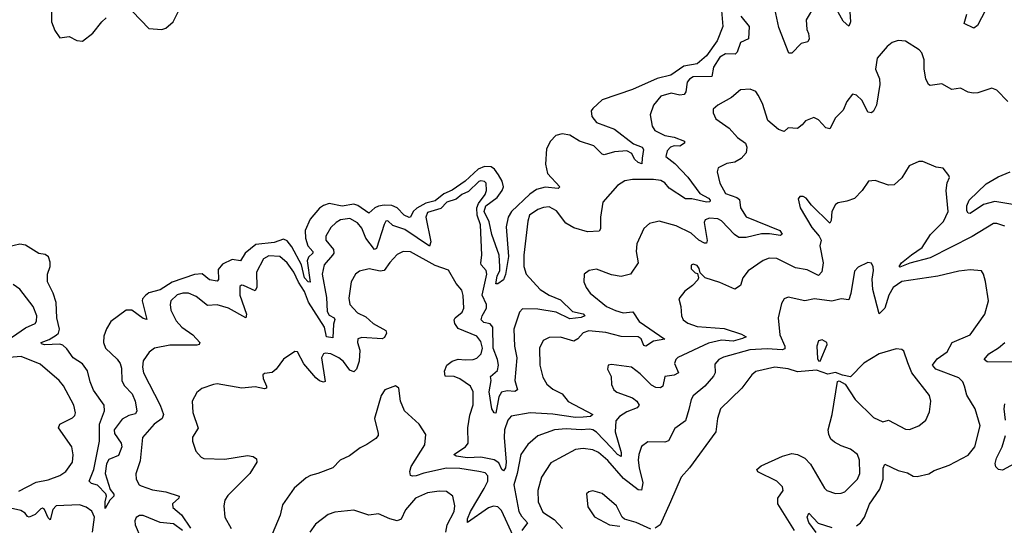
# Model space of a CAD drawing. Extents: x 1493970 to 1595317, y 729910 to 844791.
# Tile 201 of 256: x 1507854 to 1513045, y 827052 to 829716. Entities that reach past the tile are written whole.
import ezdxf

# ---------------------------------------------------------------- set-up
doc = ezdxf.new("R2010")
doc.units = 0

msp = doc.modelspace()

# ---------------------------------------------------------------- linework, layer by layer
at = {"layer": '0CON10XD'}
for points in [[(1512045, 829788.6), (1512000, 829715), (1512004.3, 829665), (1512012.4, 829642.4), (1512016.9, 829615), (1512010, 829600), (1511975, 829590), (1511925, 829538.6), (1511909.7, 829539.7), (1511856.2, 829675), (1511824.6, 829824.6)], [(1512223.5, 829866.5), (1512234.6, 829705.4), (1512228, 829685), (1512225, 829682), (1512195, 829707.7), (1512145, 829799.1)], [(1508022.1, 829795), (1508021.1, 829705), (1508039.3, 829659.3), (1508065, 829620), (1508115, 829626.7), (1508155, 829606.7), (1508185, 829603.3), (1508240, 829645), (1508286.7, 829705), (1508310, 829725)], [(1511552, 829785), (1511560.4, 829679.6), (1511531.8, 829605), (1511475, 829525.3), (1511426.6, 829483.4), (1511355, 829470.6), (1511286.3, 829423.7), (1511214.1, 829405.9), (1511085, 829347.6), (1510925, 829294.3), (1510875, 829248.6), (1510867.8, 829235), (1510870.7, 829205), (1510895, 829174.6), (1510989.2, 829139.2), (1511090.9, 829060.9), (1511135.5, 829045), (1511142.5, 829032.5), (1511135.7, 828985.7), (1511135, 828956.7), (1511115, 828963), (1511095, 828981.1), (1511080.6, 829010.6), (1511054.4, 829024.4), (1510989.8, 829020.2), (1510935, 829003.7), (1510925, 829007.2), (1510881.3, 829051.3), (1510805, 829075.2), (1510755, 829107), (1510715, 829115.2), (1510680.7, 829105), (1510652, 829075), (1510631.2, 829035), (1510625.4, 828955), (1510637.5, 828905), (1510701.9, 828835), (1510693.2, 828826.8), (1510625, 828833.3), (1510578.7, 828821.3), (1510544, 828796), (1510447.1, 828705), (1510429.8, 828675), (1510419.7, 828625), (1510431.7, 828468.3), (1510416.1, 828373.9), (1510404.2, 828345), (1510375, 828324.2), (1510365, 828323.3), (1510371, 828365), (1510385.8, 828394.2), (1510385.3, 828414.7), (1510381.9, 828475), (1510343.4, 828583.4), (1510330.1, 828650.1), (1510303, 828705), (1510312.4, 828735), (1510370.8, 828779.2), (1510398.2, 828815), (1510404.5, 828835), (1510397.2, 828865), (1510378.9, 828898.9), (1510357.9, 828927.9), (1510340.1, 828940.1), (1510305, 828941.5), (1510271.9, 828928.1), (1510202.2, 828865), (1510135, 828818.4), (1510090.9, 828799.1), (1510045, 828761.4), (1509995, 828748.7), (1509947.6, 828722.4), (1509929.1, 828705), (1509915, 828675.6), (1509907, 828673), (1509881.1, 828685), (1509844.3, 828725), (1509816, 828736), (1509775, 828739.1), (1509746.4, 828733.6), (1509726.2, 828723.8), (1509695, 828696.1), (1509636.3, 828736.3), (1509615, 828744), (1509555, 828733.7), (1509485, 828746.9), (1509455, 828737), (1509435, 828723.5), (1509386.4, 828665), (1509358.5, 828605), (1509361.3, 828565), (1509373.6, 828523.6), (1509399.7, 828495), (1509400.3, 828485), (1509377.5, 828465), (1509369.8, 828445), (1509385, 828333.1), (1509375, 828335.4), (1509355, 828355.9), (1509340.3, 828425), (1509289.5, 828519.5), (1509265, 828551.4), (1509245, 828560), (1509195, 828542.2), (1509098.3, 828531.7), (1509043.5, 828486.5), (1509017.5, 828445), (1508975, 828453.1), (1508922.8, 828427.2), (1508900.1, 828399.9), (1508902.7, 828347.3), (1508895, 828338.8), (1508854.5, 828344.5), (1508815.9, 828375.9), (1508775, 828373), (1508657.3, 828332.7), (1508595, 828292.1), (1508535, 828277.4), (1508517, 828263), (1508501.2, 828245), (1508500.7, 828235), (1508524, 828136), (1508505, 828141.6), (1508445, 828185.8), (1508415, 828185.2), (1508334.5, 828125), (1508312.2, 828087.8), (1508297.9, 828047.9), (1508295.9, 828015), (1508307.2, 827985), (1508367.6, 827927.6), (1508383.5, 827905), (1508390.3, 827880.3), (1508392.7, 827812.7), (1508406.7, 827786.7), (1508446.9, 827745), (1508462.1, 827705), (1508471.5, 827655), (1508465, 827639.5), (1508429.9, 827630.1), (1508395, 827610.9), (1508351.4, 827555), (1508354.7, 827535), (1508388.5, 827485), (1508391.9, 827465), (1508375, 827420), (1508325, 827398), (1508312, 827375), (1508304.4, 827325), (1508331, 827241), (1508350, 827215), (1508350, 827205), (1508330, 827185), (1508305, 827140)], [(1512965, 829803.3), (1512904.3, 829685), (1512885, 829670.8), (1512833.8, 829695), (1512847.5, 829745)], [(1508448.6, 829758.6), (1508535, 829668.8), (1508603.9, 829663.9), (1508625, 829671.2), (1508663.3, 829705), (1508693.8, 829765)], [(1511656, 829735), (1511700.6, 829680.6), (1511695.7, 829615), (1511654.3, 829595), (1511636.1, 829545), (1511625.6, 829535), (1511575, 829536), (1511545, 829517.6), (1511511.9, 829465), (1511503.6, 829416.4), (1511405, 829414.1), (1511385, 829402.1), (1511373.4, 829386.6), (1511366.6, 829335), (1511357.7, 829322.3), (1511335, 829319), (1511288.9, 829328.9), (1511235, 829312.2), (1511195, 829265.8), (1511178.8, 829215), (1511187.8, 829155), (1511202, 829132), (1511255, 829105.3), (1511305, 829096.1), (1511359.4, 829075), (1511358.9, 829065), (1511335, 829049.2), (1511305, 829050.7), (1511284.6, 829045), (1511267.1, 829025), (1511260, 828995), (1511307.9, 828957.9), (1511376.5, 828886.5), (1511440, 828800), (1511485.3, 828775), (1511494.5, 828765), (1511493.1, 828756.9), (1511475.2, 828754.8), (1511398.3, 828771.7), (1511365, 828771.8), (1511277.5, 828827.5), (1511255, 828856.2), (1511235, 828868), (1511195, 828873.5), (1511085, 828873.1), (1511045, 828866.7), (1511005, 828842.5), (1510929.4, 828755), (1510915.5, 828675), (1510915.4, 828614.6), (1510908.4, 828601.6), (1510848.3, 828598.3), (1510775, 828618.5), (1510733.4, 828643.4), (1510685, 828709.5), (1510645, 828729.3), (1510615, 828726.7), (1510585.8, 828715), (1510542.5, 828685), (1510532.3, 828655), (1510511.8, 828475), (1510512.2, 828415), (1510525, 828375.7), (1510598.2, 828295), (1510645, 828265.2), (1510705, 828239.7), (1510769, 828179), (1510825.6, 828165.6), (1510832.9, 828155), (1510815, 828146.8), (1510755, 828138.9), (1510682.5, 828175), (1510585, 828190.7), (1510505, 828192.9), (1510488.9, 828175), (1510459.5, 828085), (1510462.9, 827995), (1510474.9, 827935), (1510465.2, 827815), (1510478.5, 827765), (1510465, 827757.1), (1510425, 827761), (1510395, 827753.4), (1510380.8, 827729.2), (1510365, 827642), (1510355, 827644.2), (1510343.8, 827665), (1510329.1, 827755), (1510339.2, 827815), (1510336.5, 827835), (1510372.5, 827867.5), (1510378.4, 827895), (1510373.8, 827925), (1510350.7, 827985), (1510347.9, 828095), (1510335, 828113.1), (1510301, 828121), (1510287.6, 828135), (1510291.9, 828155), (1510315, 828196.2), (1510314.5, 828215), (1510291.9, 828265), (1510317.8, 828375), (1510313.5, 828395), (1510287.6, 828425), (1510285.8, 828435), (1510291.1, 828475), (1510282.9, 828635), (1510266.5, 828686.5), (1510265.1, 828724.9), (1510272.6, 828747.4), (1510307.7, 828795), (1510315.8, 828815.8), (1510313.3, 828855), (1510303.9, 828863.9), (1510285, 828866.4), (1510275, 828863.1), (1510220.3, 828809.7), (1510185, 828795.2), (1510155, 828769.5), (1510105.3, 828755), (1510075, 828720.5), (1510005, 828699.7), (1509994.8, 828675), (1510021.9, 828545), (1510015, 828522), (1509885, 828609.6), (1509821.7, 828631.7), (1509795, 828655.7), (1509785, 828654.2), (1509775, 828637.5), (1509735, 828510.8), (1509725, 828504.6), (1509679.8, 828565), (1509658, 828618), (1509635, 828644.7), (1509595, 828667.8), (1509545, 828660.4), (1509522.2, 828647.8), (1509495, 828621.1), (1509468.8, 828575), (1509468.8, 828555), (1509507.8, 828505), (1509510, 828485), (1509502.9, 828475), (1509459.2, 828425), (1509448.8, 828375), (1509471.6, 828251.6), (1509475, 828178.9), (1509485, 828159.7), (1509512.5, 828145), (1509516.2, 828136.2), (1509508.6, 828111.4), (1509505, 828038.9), (1509471.1, 828045), (1509461.3, 828095), (1509377.4, 828227.4), (1509355, 828284.1), (1509323.2, 828333.2), (1509299.6, 828385), (1509265, 828435.5), (1509225, 828467.3), (1509168.2, 828471.8), (1509140, 828455), (1509102.1, 828385), (1509104, 828306), (1509095, 828286.9), (1509034.3, 828315.7), (1509023, 828317), (1509015, 828310), (1509014.2, 828265), (1509050.4, 828165), (1509046.7, 828145), (1508954.6, 828195.4), (1508895, 828213.1), (1508845, 828209.4), (1508785, 828257.5), (1508745, 828274.6), (1508715, 828275.4), (1508685, 828266.2), (1508651.1, 828235), (1508646.7, 828215), (1508651.8, 828185), (1508679.8, 828129.8), (1508708.5, 828095), (1508767.5, 828055), (1508804, 828015), (1508801.2, 828005), (1508788.8, 828001.2), (1508645, 828000.3), (1508565.3, 827984.7), (1508536.5, 827963.5), (1508505, 827917.5), (1508501.4, 827885), (1508507.1, 827855), (1508595.6, 827685.6), (1508612.7, 827635), (1508605.6, 827615), (1508562.3, 827585), (1508502.5, 827515), (1508488.7, 827391.3), (1508466.4, 827323.6), (1508468.8, 827295), (1508483.8, 827265), (1508495, 827260), (1508555, 827239.2), (1508625, 827227.5), (1508695, 827206), (1508694, 827195), (1508660, 827165), (1508661.4, 827145), (1508706.6, 827106.6), (1508755, 827036.5)], [(1513064.4, 829285), (1513005, 829343.8), (1512980, 829355), (1512905, 829330), (1512880.9, 829329.1), (1512855, 829333.5), (1512815, 829355.8), (1512768.8, 829348.8), (1512715, 829377.5), (1512655, 829368.8), (1512645, 829373.8), (1512631.9, 829405), (1512623.1, 829455), (1512622.9, 829505), (1512610.9, 829540.9), (1512596.9, 829556.9), (1512525, 829602.5), (1512485, 829606.7), (1512454.3, 829595.7), (1512426.7, 829575), (1512375, 829512.5), (1512366.9, 829455), (1512386.7, 829405), (1512388.5, 829375), (1512371.5, 829265), (1512355, 829234.3), (1512345, 829225.7), (1512325, 829228), (1512295, 829289.2), (1512265, 829318), (1512245, 829323.3), (1512214.5, 829285.5), (1512195, 829238.8), (1512155, 829198.8), (1512125, 829141.2), (1512105, 829146), (1512065, 829188), (1512040.7, 829200.7), (1511996.8, 829183.2), (1511978.9, 829161.1)], [(1511978.9, 829161.1), (1511955, 829142.5), (1511905, 829146), (1511885, 829126.7), (1511855, 829138), (1511798.1, 829185), (1511770.9, 829275), (1511748.3, 829318.3), (1511735, 829337.1), (1511705, 829349.4), (1511655, 829345.8), (1511606, 829305), (1511535, 829265.6), (1511510.6, 829245), (1511510, 829225), (1511523.8, 829193.8), (1511593.9, 829143.9), (1511638, 829095), (1511680, 829065), (1511688.1, 829045), (1511684.4, 829015), (1511657.1, 828985), (1511625, 828965.5), (1511581.9, 828958.1), (1511536, 828935), (1511530.8, 828915), (1511545.6, 828855), (1511575, 828800.9), (1511635, 828779.2), (1511648.5, 828768.5), (1511654.7, 828725), (1511685, 828676.8), (1511862.2, 828605), (1511874.2, 828585), (1511865, 828578.1), (1511806.7, 828586.7), (1511765, 828587), (1511685, 828567.4), (1511645, 828568.4), (1511623.5, 828583.5), (1511555, 828655.9), (1511534.1, 828665.9), (1511490.5, 828669.5), (1511468.8, 828661.2), (1511461.9, 828648.1), (1511478, 828552), (1511475, 828539.2), (1511465, 828537.9), (1511434.9, 828554.9), (1511395, 828590.9), (1511315, 828630.4), (1511225, 828654.4), (1511175, 828641.4), (1511144.6, 828615.4), (1511108.1, 828535), (1511104.5, 828495), (1511114, 828435), (1511075, 828374.2), (1511025, 828362.9), (1510975, 828372.2), (1510895, 828400.5), (1510855.8, 828394.2), (1510830, 828375), (1510828, 828335), (1510840, 828305), (1510861.4, 828275), (1510947.5, 828205), (1510995, 828182.9), (1511035, 828171.1), (1511085.9, 828175.9), (1511120.9, 828125), (1511255, 828032.5), (1511195, 828022.3), (1511155, 827995.4), (1511145, 827999.4), (1511130.9, 828035), (1511115, 828045.2), (1511025, 828046), (1510945, 828067.5), (1510855, 828076.4), (1510824.2, 828065.8), (1510796, 828034), (1510775, 828022.2), (1510705, 828043.6), (1510645, 828041.1), (1510614, 828025), (1510594.4, 827985), (1510596.9, 827895), (1510612.4, 827832.4), (1510633.3, 827795), (1510665, 827769.1), (1510714.7, 827744.7), (1510745, 827704.6), (1510876.4, 827636.4), (1510864, 827625), (1510825, 827621.3), (1510785, 827619.2), (1510665, 827637), (1510545, 827644.3), (1510445, 827627.3), (1510428.5, 827605), (1510410.3, 827555), (1510408.2, 827515), (1510418.7, 827385), (1510415.9, 827355), (1510405, 827338.5), (1510395.4, 827345.4), (1510380.7, 827380.7), (1510355, 827397.4), (1510285, 827411.5), (1510215, 827406.9), (1510155.3, 827415.3), (1510142.5, 827425), (1510205, 827464.6), (1510218, 827485), (1510217.6, 827565), (1510228.2, 827631.8), (1510245, 827686.7), (1510245.7, 827755.7), (1510231.5, 827785), (1510175, 827823.3), (1510145, 827836.1), (1510097.1, 827837.1), (1510093.7, 827863.7), (1510105.5, 827895), (1510134, 827916), (1510165, 827926.9), (1510203.2, 827923.2), (1510245.4, 827924.6), (1510265, 827932.9), (1510286.9, 827955), (1510294.5, 827985), (1510285, 828020.8), (1510265, 828047.9), (1510165, 828088.9), (1510147.8, 828115), (1510145.4, 828135), (1510150.4, 828145), (1510187.3, 828175), (1510196.2, 828195), (1510192.8, 828262.8), (1510185, 828291.2), (1510155, 828325.8), (1510115.5, 828395.5), (1510045, 828420.6), (1509915, 828493.1), (1509875, 828493.6), (1509845, 828478.9), (1509805, 828436.7), (1509775, 828393.7), (1509755, 828390), (1509697.2, 828402.8), (1509645, 828390.6), (1509624.4, 828375), (1509602.2, 828335), (1509589.1, 828249.1), (1509594.5, 828215), (1509635, 828171.9), (1509679.9, 828149.9), (1509718.5, 828115), (1509785, 828077.8), (1509788.8, 828065), (1509778.3, 828041.7), (1509765, 828034.7), (1509658.1, 828041.9), (1509636.2, 828035), (1509635.6, 828015), (1509648, 827975), (1509643.7, 827916.3), (1509630, 827875), (1509615, 827860), (1509595, 827869.1), (1509560.7, 827915), (1509536.7, 827935), (1509495, 827955.8), (1509465, 827959.1), (1509455, 827954.5), (1509444.7, 827935), (1509465, 827810), (1509455, 827806.2), (1509435, 827813.1), (1509415, 827828.5), (1509351.7, 827901.7), (1509318, 827965), (1509305, 827968), (1509245, 827926.7), (1509206.7, 827875), (1509185, 827856.2), (1509145, 827851.2), (1509136.7, 827845), (1509137.5, 827825), (1509155.8, 827785), (1509155, 827774), (1509145, 827771.1), (1509095, 827781.1), (1509025, 827774.3), (1508895, 827797.5), (1508876.1, 827793.9), (1508815, 827772.5), (1508788.7, 827751.3), (1508764.2, 827705), (1508766.4, 827646.4), (1508795.6, 827564.4), (1508764.4, 827515.6), (1508765.8, 827495), (1508783, 827443), (1508810.9, 827410.9), (1508825, 827404.3), (1508935, 827400), (1509055, 827419.1), (1509085, 827414.4), (1509102.7, 827402.7), (1509104.2, 827385), (1509067.1, 827325), (1508951.7, 827208.3), (1508936, 827185), (1508930, 827155), (1508935.8, 827095), (1508969.4, 827035)], [(1513047.2, 828627.2), (1513005, 828641.8), (1512988.6, 828641.4), (1512876.3, 828573.7), (1512655, 828460.9), (1512547.5, 828432.5), (1512495, 828412.2), (1512490.8, 828415), (1512503.1, 828435), (1512555, 828477.3), (1512611.4, 828515), (1512656.7, 828583.3), (1512725, 828652.7), (1512748.6, 828705), (1512738.8, 828815), (1512743.4, 828856.6), (1512755.8, 828885), (1512752, 828895), (1512722.7, 828932.7), (1512685, 828939.2), (1512615, 828969.2), (1512595, 828968.6), (1512543.3, 828945), (1512505, 828882), (1512465, 828846), (1512435, 828844.3), (1512365, 828868.9), (1512328.8, 828865), (1512295, 828815.8), (1512255, 828774), (1512215, 828758.8), (1512169.5, 828750.5), (1512155, 828741.2), (1512135.5, 828704.5), (1512132.7, 828657.3), (1512125, 828643.3), (1512028.8, 828738.8), (1512001.2, 828775), (1511985, 828784), (1511966.4, 828783.6), (1511957.5, 828772.5), (1511969.2, 828725), (1512030.2, 828620.2), (1512069.1, 828575), (1512078.8, 828555), (1512073.1, 828525), (1512089.3, 828435), (1512083.5, 828386.5), (1512065, 828367.5), (1512005, 828398.5), (1511945, 828407.7), (1511845, 828457.3), (1511805, 828459.5), (1511773.4, 828446.6), (1511695, 828393.1), (1511666.4, 828355), (1511654.4, 828315.6), (1511625, 828296.2), (1511545, 828330.7), (1511467.5, 828355), (1511441.7, 828381.7), (1511436.7, 828405), (1511425, 828420), (1511405, 828428), (1511395, 828422.5), (1511395, 828402.5), (1511415, 828382.5), (1511428.3, 828378.3), (1511432.5, 828355), (1511430, 828345), (1511401.2, 828315), (1511360, 828285), (1511330, 828245), (1511340, 828205), (1511342.5, 828155), (1511352, 828135), (1511377, 828117), (1511425, 828098.8), (1511568.2, 828088.2), (1511659.2, 828059.2), (1511684.2, 828045), (1511665, 828036.1), (1511615, 828022.7), (1511555, 828027.4), (1511485, 828011.7), (1511324.7, 827935.3), (1511313.5, 827925), (1511307.1, 827905), (1511327.1, 827855), (1511305, 827842.8), (1511254.6, 827835.4), (1511244.5, 827785.5), (1511233.3, 827776.7), (1511208, 827778), (1511185, 827789.5), (1511125, 827850.6), (1511078.8, 827885), (1510975, 827898.8), (1510957.5, 827895), (1510953.8, 827875), (1510972.9, 827835), (1510974.5, 827794.5), (1510985.7, 827765), (1511002.9, 827752.9), (1511085, 827723.5), (1511108.1, 827705), (1511120.8, 827685), (1511109.6, 827670.4), (1511055, 827648.9), (1511015.6, 827625), (1510997.7, 827602.3), (1510994.4, 827545), (1511025.6, 827435), (1511025.3, 827414.7), (1511005, 827424.8), (1510975, 827459.8), (1510895, 827543), (1510875, 827555.2), (1510857.7, 827557.7), (1510814.4, 827554.4), (1510735, 827560.7), (1510674.4, 827555.6), (1510586.7, 827523.3), (1510533.2, 827476.8), (1510495.6, 827424.4), (1510477.2, 827325), (1510458.5, 827265), (1510486.3, 827125), (1510499.3, 827099.3), (1510532.1, 827065), (1510501.4, 827025)], [(1513143, 828733), (1512995, 828757.6), (1512935, 828741.5), (1512865, 828695.4), (1512855, 828696.9), (1512848, 828708), (1512847.9, 828735), (1512860.3, 828765), (1512949.5, 828850.5), (1513012.1, 828887.9), (1513075.8, 828915)], [(1508305, 827140), (1508304.2, 827175), (1508311.3, 827205), (1508307.8, 827217.8), (1508265, 827262.9), (1508232, 827272), (1508221.1, 827285), (1508245.7, 827345), (1508274.7, 827495), (1508274.8, 827585), (1508301.2, 827655), (1508299.8, 827685), (1508243.7, 827763.7), (1508225, 827807.1), (1508212, 827865), (1508185, 827902.9), (1508135.5, 827935), (1508102.3, 827982.3), (1508081.1, 828001.1), (1508065, 828005.7), (1507985, 828002.2), (1507968.5, 828008.5), (1507967.5, 828015), (1508009.6, 828030.4), (1508046.6, 828053.4), (1508058.1, 828065), (1508064.4, 828085), (1508050, 828145), (1508046.1, 828226.1), (1508030.6, 828275), (1508001.2, 828335), (1508001.5, 828375), (1508015.4, 828415), (1508015, 828437.5), (1508006.2, 828466.2), (1507988.3, 828478.3), (1507955, 828483.8), (1507885, 828528.2), (1507855, 828532.9), (1507795, 828518.5)], [(1512265, 827048.2), (1512286.7, 827065), (1512308.8, 827095), (1512335, 827163.1), (1512388.3, 827241.7), (1512407.1, 827295), (1512406.4, 827353.6), (1512415, 827373.8), (1512485, 827340), (1512535, 827328.9), (1512565, 827310.8), (1512585, 827309.2), (1512647, 827323), (1512675, 827341.4), (1512755, 827367.8), (1512855, 827421.9), (1512890.4, 827465), (1512918.5, 827575), (1512890.9, 827665), (1512847.7, 827737.7), (1512835.5, 827785), (1512827.1, 827807.1), (1512805, 827828.5), (1512684.1, 827874.1), (1512666.5, 827895), (1512691.8, 827928.2), (1512744.4, 827965), (1512770.8, 828015), (1512865, 828055.8), (1512941.9, 828165), (1512961.5, 828235), (1512945.6, 828335.6), (1512935.8, 828375.8), (1512925, 828392.5), (1512865, 828397.1), (1512805, 828391.5), (1512695, 828363.6), (1512505, 828336.2), (1512459.2, 828305), (1512436.7, 828265), (1512415, 828195.7), (1512385, 828166), (1512352, 828295), (1512348.5, 828348.5), (1512356.2, 828395), (1512352.9, 828412.9), (1512345, 828432.5), (1512325, 828436.7), (1512275, 828412.5), (1512255, 828391.2), (1512236.4, 828273.6), (1512225, 828240), (1512185, 828244.6), (1512135, 828232.8), (1512045, 828245.7), (1511994.2, 828234.2), (1511905.8, 828254.2), (1511885, 828245.8), (1511869.7, 828220.3), (1511852.3, 828145), (1511862.5, 828055), (1511888.8, 827995), (1511888.5, 827981.5), (1511874.2, 827975.8), (1511795, 827981), (1511704.1, 827975.9), (1511565, 827937.3), (1511540, 827925), (1511519.1, 827900.9), (1511520, 827855), (1511512.6, 827837.4), (1511466.5, 827785), (1511405, 827734.3), (1511394.5, 827715), (1511382.5, 827662.5), (1511365, 827602.5), (1511308.3, 827561.7), (1511273.9, 827496.1), (1511255, 827489.6), (1511165, 827491.4), (1511132.9, 827467.1), (1511118, 827425), (1511115.3, 827395), (1511119.3, 827355), (1511139.7, 827275), (1511133.1, 827236.9), (1511115, 827238.9), (1511037.6, 827297.6), (1510955, 827392.6), (1510905, 827434.7), (1510875, 827450), (1510825, 827456.8), (1510785, 827450.4), (1510655, 827380.9), (1510604.5, 827305), (1510585.4, 827234.6), (1510587.7, 827175), (1510611.8, 827121.8), (1510671.7, 827081.7), (1510715.4, 827035)], [(1507765, 828009.1), (1507885, 828092.1), (1507936, 828115), (1507942.7, 828127.3), (1507944.3, 828155), (1507924.4, 828205), (1507855, 828295.8), (1507820.2, 828320.2)], [(1512075, 827916.7), (1512112, 828005), (1512110, 828015), (1512085, 828028.8), (1512066.1, 828023.9), (1512056, 827995), (1512060, 827930), (1512065, 827917.5), (1512075, 827916.7)], [(1513089.1, 827910.9), (1512955, 827912.7), (1512939.4, 827925), (1512962.9, 827955), (1513015, 827986.9), (1513047.5, 828015)], [(1511938.6, 827025), (1511851.8, 827165), (1511851.5, 827195), (1511878.6, 827235), (1511876.5, 827255), (1511845.6, 827285), (1511745, 827332.9), (1511740.8, 827345), (1511762.5, 827365), (1511875, 827415.4), (1511925, 827429.4), (1511955, 827425.6), (1511993.8, 827405), (1512023.1, 827373.1), (1512097.4, 827247.4), (1512110, 827235), (1512155, 827219.4), (1512185, 827220.5), (1512205, 827228.5), (1512270.6, 827295), (1512283.1, 827325), (1512281.2, 827395), (1512270.6, 827425), (1512235, 827453.1), (1512185, 827470), (1512149.6, 827489.6), (1512131.4, 827505), (1512119.4, 827529.4), (1512116.9, 827555), (1512137.3, 827635), (1512165, 827810), (1512175, 827812.5), (1512205.7, 827795.7), (1512259.2, 827715), (1512355, 827620.6), (1512405, 827597.5), (1512435, 827605.7), (1512525, 827557.5), (1512545, 827557.1), (1512593.8, 827575), (1512632, 827605), (1512651.2, 827648.8), (1512658.6, 827705), (1512650, 827735), (1512556.9, 827855), (1512537.3, 827907.3), (1512515, 827970), (1512505, 827978.8), (1512475, 827982), (1512385, 827955.7), (1512303.8, 827906.2), (1512235, 827834.2), (1512192, 827842), (1512155, 827856.7), (1512115, 827847.5), (1512055, 827870), (1511955, 827860), (1511905, 827875.4), (1511835, 827885.4), (1511735, 827861.5), (1511714.4, 827845), (1511660.6, 827775), (1511548.6, 827665), (1511533.3, 827615), (1511523.6, 827545), (1511386.2, 827355), (1511341.9, 827305), (1511284.4, 827175), (1511230, 827055), (1511205, 827036.9)], [(1507848.9, 827231.1), (1507941.8, 827278.2), (1508005, 827291.8), (1508065.8, 827315), (1508097.1, 827335), (1508133.1, 827385), (1508136.8, 827423.2), (1508128.9, 827465), (1508058.9, 827565), (1508065.8, 827585), (1508132.2, 827617.8), (1508145, 827630), (1508149.2, 827645), (1508140, 827685), (1508085, 827787.5), (1508061.9, 827815), (1507961.4, 827901.4), (1507861.2, 827941.2), (1507755, 827933.1)], [(1510455, 826997.1), (1510395, 827130), (1510375, 827149.3), (1510352.7, 827152.7), (1510325, 827143.5), (1510215, 827066.2), (1510214.3, 827085), (1510231.1, 827125), (1510303.1, 827245), (1510322.1, 827285), (1510322.1, 827312.1), (1510307.6, 827327.6), (1510275.2, 827335.2), (1510175, 827350.4), (1510105, 827353.2), (1509985, 827327.1), (1509945, 827312.3), (1509925, 827310), (1509914.7, 827315), (1509910.8, 827335), (1509918.8, 827361.2), (1509989.4, 827475), (1509995, 827530), (1509960, 827585), (1509882.9, 827655), (1509861.9, 827705), (1509853.3, 827775), (1509835, 827786.7), (1509780, 827765), (1509760, 827735), (1509724.2, 827615), (1509744, 827535), (1509743.8, 827525), (1509731.2, 827508.8), (1509685, 827476.7), (1509649.3, 827460.7), (1509592.3, 827417.7), (1509544.4, 827395.6), (1509505.8, 827354.2), (1509425.7, 827324.3), (1509387.5, 827315), (1509365, 827302.5), (1509301.7, 827248.3), (1509240.1, 827159.9), (1509227.5, 827105), (1509184.6, 827005)], [(1513052.1, 827605), (1513044.6, 827665), (1513048.5, 827691.5)], [(1513155, 827406.7), (1513035, 827342.5), (1513015, 827346.2), (1513000, 827360), (1512997.7, 827377.7), (1513004.4, 827405), (1513034.5, 827465), (1513052.2, 827525)], [(1510100.7, 827015), (1510108.1, 827055), (1510144.6, 827125), (1510148.5, 827155), (1510136.9, 827205), (1510105, 827229.1), (1510065, 827231.8), (1510005, 827223.5), (1509941.2, 827195), (1509887.4, 827132.6), (1509865, 827083.8), (1509845, 827076), (1509805, 827086), (1509745, 827112.9), (1509695, 827104.5), (1509615, 827130.8), (1509515, 827121.4), (1509480.9, 827109.1), (1509413, 827057), (1509384.5, 827015)], [(1511181.2, 827031.2), (1511105, 827065.7), (1511043.3, 827083.3), (1511030.8, 827095), (1511000.8, 827155), (1510925, 827220), (1510876.1, 827233.9), (1510855, 827228.8), (1510841.7, 827218.3), (1510849.5, 827149.5), (1510885, 827096.2), (1510963.3, 827055), (1511017.9, 827047.9)], [(1508235, 827127.1), (1508205, 827147.1), (1508169.6, 827159.6), (1508045.9, 827154.1), (1508028.1, 827135), (1508015, 827081.1), (1508005, 827090.4), (1507985, 827135.4), (1507975, 827142.3), (1507965, 827139.2), (1507935, 827109.1), (1507905, 827095.4), (1507895, 827097.8), (1507882.4, 827115), (1507860, 827130), (1507805, 827142.5)], [(1508237.8, 827015), (1508248.8, 827095), (1508235, 827127.1)], [(1508712.5, 827025), (1508665, 827060), (1508595, 827066.2), (1508505, 827102.7), (1508485, 827102.9), (1508467.9, 827092.1), (1508461.1, 827075), (1508462.5, 827055), (1508493.7, 826983.7)], [(1512053.1, 827013.1), (1512015, 827066), (1512005.6, 827095), (1512014.1, 827115.9), (1512062.9, 827062.9), (1512135, 827040.9)]]:
    msp.add_lwpolyline(points, dxfattribs=at)

doc.saveas('drawing.dxf')
